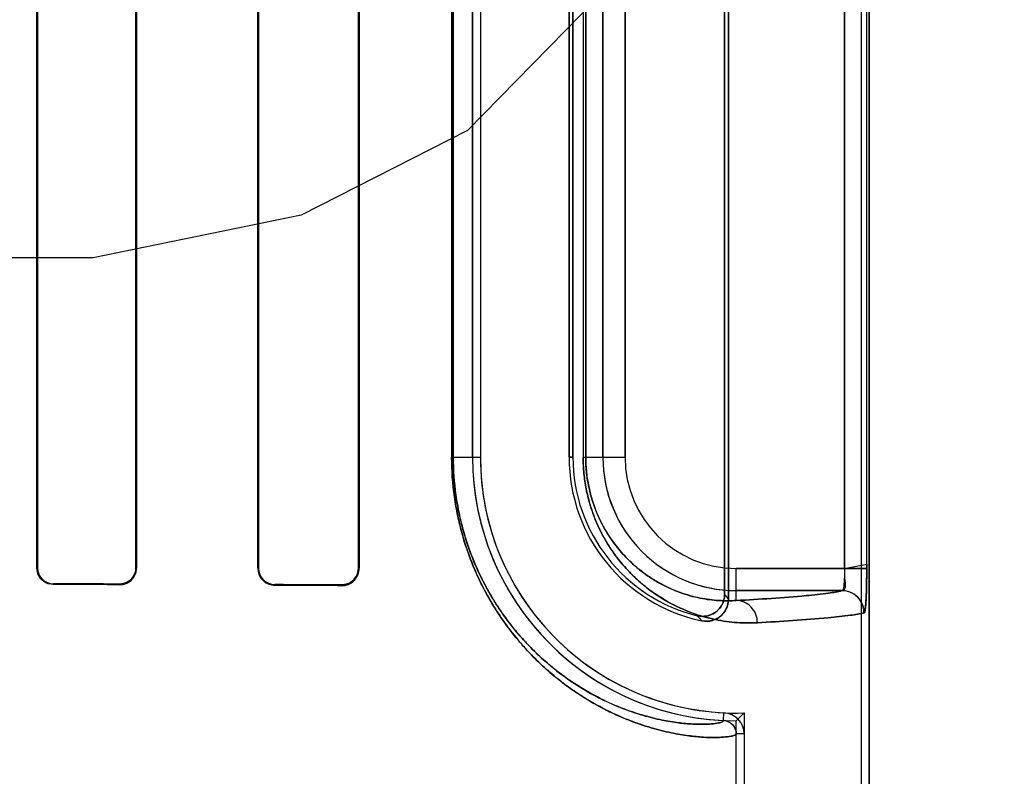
# Model space of a CAD drawing. Header units: millimetres. Extents: x 0 to 297, y 0 to 210.
# Tile 142 of 256: x 56.594 to 56.772, y 157.466 to 157.602. Entities that reach past the tile are written whole.
import ezdxf

# ---------------------------------------------------------------- set-up
doc = ezdxf.new("R2010")
doc.units = ezdxf.units.MM
doc.header["$LTSCALE"] = 16.335
doc.layers.get('0').update_dxf_attribs({"linetype": 'CONTINUOUS'})
for name, color, linetype in [('AXES_REF', 7, 'CONTINUOUS'), ('INTFCLR_1', 7, 'CONTINUOUS'), ('INTFCLR_72935', 7, 'CONTINUOUS')]:
    doc.layers.add(name, color=color, linetype=linetype)

msp = doc.modelspace()

# ---------------------------------------------------------------- linework, layer by layer
at = {"color": 7, "linetype": 'Continuous'}
for p, q in [((56.70489939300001, 157.6129155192), (56.6748994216, 157.5822772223)), ((56.6748994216, 157.5822772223), (56.6448994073, 157.5669580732)), ((56.6448994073, 157.5669580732), (56.6073994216, 157.559298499)), ((56.6073994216, 157.559298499), (56.547399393, 157.559298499))]:
    msp.add_line(p, q, dxfattribs=at)
for radius in [7.756662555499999, 7.756, 7.706331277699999]:
    msp.add_circle((57.52239940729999, 154.539298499), radius, dxfattribs=at)
msp.add_arc((57.52239940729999, 154.539298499), 7.68, 278.2771290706, 261.7228709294, dxfattribs=at)
at = {"layer": 'AXES_REF', "color": 9, "linetype": 'Continuous'}
for radius in [7.075609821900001, 4.7428614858]:
    msp.add_circle((57.52239940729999, 154.539298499), radius, dxfattribs=at)
at = {"layer": 'INTFCLR_1', "color": 6, "linetype": 'Continuous'}
for p, q in [((56.7460067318, 157.3392871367), (56.7460067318, 159.4753006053)), ((56.74741734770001, 157.3392871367), (56.74741734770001, 159.4752871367)), ((56.7220067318, 157.4976595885), (56.7220067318, 157.7409146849)), ((56.7213068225, 157.7400370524), (56.7213068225, 157.4985372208)), ((56.5972193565, 157.5032871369), (56.5972193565, 157.7352871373)), ((56.5973330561, 157.5032871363), (56.5973330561, 157.7352871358)), ((56.6150759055, 157.7352871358), (56.6150759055, 157.5032871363)), ((56.6151971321, 157.7352871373), (56.6151971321, 157.5032871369)), ((56.6370629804, 157.5032871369), (56.6370629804, 157.7352871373)), ((56.6371941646, 157.5032871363), (56.6371941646, 157.7352871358)), ((56.65523356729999, 157.7352871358), (56.65523356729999, 157.5032871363)), ((56.65537861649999, 157.7352871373), (56.65537861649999, 157.5032871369)), ((56.6758326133, 157.5232871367), (56.6758326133, 157.7152871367)), ((56.6772432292, 157.7152871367), (56.6772432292, 157.5232871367)), ((56.6932432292, 157.7152871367), (56.6932432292, 157.5232871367)), ((56.6939431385, 157.5232871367), (56.6939431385, 157.7152871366)), ((56.72341734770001, 157.3392871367), (56.72341734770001, 157.4733596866)), ((56.7248279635, 157.4733596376), (56.7248279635, 157.3392871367))]:
    msp.add_line(p, q, dxfattribs=at)
at = {"layer": 'INTFCLR_1', "color": 9, "linetype": 'Continuous'}
for p, q in [((56.74295969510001, 157.7353563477), (56.74295969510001, 157.5032179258)), ((56.7469555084, 157.5032179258), (56.7469555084, 157.7353563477)), ((56.6720562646, 157.7152871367), (56.6720562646, 157.5232871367)), ((56.6723513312, 157.5232871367), (56.6723513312, 157.7152871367)), ((56.69578507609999, 157.7152871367), (56.69578507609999, 157.5232871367)), ((56.6962525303, 157.5232871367), (56.6962525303, 157.7152871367)), ((56.6993487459, 157.5232871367), (56.6993487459, 157.7152871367)), ((56.7033481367, 157.7152871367), (56.7033481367, 157.5232871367)), ((56.6720562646, 157.5232871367), (56.6772432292, 157.5232871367)), ((56.6932432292, 157.5232871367), (56.6939431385, 157.5232871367)), ((56.69578507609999, 157.5232871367), (56.7033481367, 157.5232871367)), ((56.5972193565, 157.5032871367), (56.597333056, 157.5032871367)), ((56.6150759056, 157.5032871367), (56.6151971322, 157.5032871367)), ((56.63706298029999, 157.5032871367), (56.63719416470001, 157.5032871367)), ((56.6552335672, 157.5032871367), (56.65537861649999, 157.5032871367)), ((56.72341734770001, 157.4974229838), (56.72341734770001, 157.5032179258)), ((56.72341734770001, 157.5032179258), (56.7469555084, 157.5032179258)), ((56.6001757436, 157.500435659), (56.6001757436, 157.5003206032)), ((56.6121757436, 157.500277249), (56.6121757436, 157.5003968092)), ((56.6401757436, 157.5002936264), (56.6401757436, 157.5001600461)), ((56.6521757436, 157.5001011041), (56.6521757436, 157.5002429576)), ((56.742528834, 157.499218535), (56.72341734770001, 157.499218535)), ((56.7211325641, 157.4757572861), (56.7212002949, 157.4771662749)), ((56.7248279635, 157.4733595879), (56.72341734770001, 157.4733596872))]:
    msp.add_line(p, q, dxfattribs=at)
at = {"layer": 'INTFCLR_1', "color": 7, "linetype": 'Continuous'}
msp.add_lwpolyline([(56.6531504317, 157.5003986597), (56.6530503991, 157.5003672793), (56.6529480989, 157.5003390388), (56.6528436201, 157.500314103), (56.6527371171, 157.5002926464), (56.6526286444, 157.5002748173), (56.6525181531, 157.5002607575), (56.6524057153, 157.5002506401), (56.65229152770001, 157.5002446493), (56.6521757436, 157.5002429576)], dxfattribs=at)
at = {"layer": 'INTFCLR_1', "color": 6, "linetype": 'Continuous'}
for centre, radius, start, end in [((56.72341734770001, 157.5232871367), 0.04758473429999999, 180, 267.247881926), ((56.72341734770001, 157.5232871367), 0.04617411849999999, 180.0000013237, 267.2478819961), ((56.72341734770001, 157.5232871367), 0.0301741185, 180.0000020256, 258.1110808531), ((56.72341734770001, 157.5232871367), 0.0294742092, 180.0000001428, 256.164763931), ((56.6001845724, 157.5032871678), 0.002851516, 180.000634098, 269.822606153), ((56.6121871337, 157.503287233), 0.0030100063, 269.7831914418, 359.9981696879), ((56.6401901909, 157.5032872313), 0.0031272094, 180.001730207, 269.7353012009), ((56.6401877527, 157.5032871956), 0.0029935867, 180.001136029, 269.7701527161), ((56.6521923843, 157.5032873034), 0.0031862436, 269.7007606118, 359.9970045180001), ((56.721017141, 157.4733598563), 0.0024002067, 359.9959649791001, 87.244433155), ((56.721017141, 157.4733598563), 0.0038108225, 359.9959464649, 87.24521579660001)]:
    msp.add_arc(centre, radius, start, end, dxfattribs=at)
at = {"layer": 'INTFCLR_1', "color": 9, "linetype": 'Continuous'}
for centre, radius, start, end in [((56.72341734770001, 157.5232871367), 0.0240686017, 180.0000000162, 269.999999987), ((56.72341734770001, 157.5232871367), 0.0200692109, 180.0000002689, 269.9999999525), ((56.7733252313, 157.5393038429), 0.066089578, 218.085659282, 219.0588531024), ((56.773578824, 157.5462595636), 0.0770365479, 222.0440516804, 222.9598197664)]:
    msp.add_arc(centre, radius, start, end, dxfattribs=at)
at = {"layer": 'INTFCLR_1', "color": 7, "linetype": 'Continuous'}
msp.add_arc((56.7425195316, 157.4952179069), 0.0040009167, 0.0177184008, 89.86677466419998, dxfattribs=at)
at = {"layer": 'INTFCLR_1', "color": 6, "linetype": 'Continuous'}
for centre, major_axis, ratio, start_param, end_param in [((56.30617574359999, 157.4992871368), (0.441241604, 0), 0.0034906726, 0.8044638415, 0.8415583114), ((56.30617574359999, 157.4992871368), (0.4172416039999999, 0), 0.0034906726, 0.7475038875, 0.7888979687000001), ((56.30617574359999, 157.4992871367), (0.441241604, 0), 0.0034906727, 0.6694696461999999, 0.7121557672), ((56.30617574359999, 157.4992871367), (0.4172416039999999, 0), 0.0034906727, 0.5930216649, 0.642674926)]:
    msp.add_ellipse(centre, major_axis=major_axis, ratio=ratio, start_param=start_param, end_param=end_param, dxfattribs=at)
at = {"layer": 'INTFCLR_1', "color": 9, "linetype": 'Continuous'}
for points, knots in [([(56.7234173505, 157.4733596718), (56.72341737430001, 157.4732487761), (56.7230256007, 157.4730277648), (56.721845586, 157.4727949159), (56.71985930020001, 157.4726654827), (56.7173316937, 157.4727443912), (56.7146656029, 157.4730034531), (56.7115133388, 157.4735372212), (56.708589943, 157.4742691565), (56.7060177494, 157.47508677), (56.703095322, 157.4761649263), (56.6991494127, 157.4779666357), (56.6951425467, 157.4803527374), (56.6922577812, 157.4824408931), (56.6905102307, 157.4838409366), (56.6886666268, 157.4854257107), (56.6863322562, 157.4876673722), (56.68357218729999, 157.4907648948), (56.6813522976, 157.4937267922), (56.6796205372, 157.496398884), (56.67785045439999, 157.4994479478), (56.6762423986, 157.5028049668), (56.67504078, 157.5059655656), (56.6743929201, 157.5079295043), (56.6737770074, 157.5100113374), (56.67324961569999, 157.512169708), (56.67281978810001, 157.5143982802), (56.67226503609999, 157.5179086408), (56.6720562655, 157.5208938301), (56.67205626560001, 157.5232871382)], [0, 0, 0, 0, 0.004125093, 0.0132564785, 0.0482716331, 0.0750900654, 0.1080986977, 0.1475742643, 0.1940030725, 0.220035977, 0.2479478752, 0.309834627, 0.3811008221, 0.4210070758, 0.4422222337, 0.4643790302, 0.5114245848, 0.5624876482, 0.6185464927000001, 0.6489140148, 0.6808923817, 0.7496495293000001, 0.7870559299, 0.8066095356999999, 0.8265636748, 0.8678037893, 0.8891910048, 0.9109738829, 1, 1, 1, 1]), ([(56.7211325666, 157.4757572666), (56.7211329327, 157.4756492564), (56.7207697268, 157.4754248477), (56.7196394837, 157.4751879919), (56.7177623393, 157.4750496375), (56.7153621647, 157.4751120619), (56.7128336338, 157.4753478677), (56.7098420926, 157.4758460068), (56.70706751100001, 157.4765355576), (56.7046257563, 157.4773087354), (56.7018504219, 157.4783304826), (56.6981020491, 157.4800417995), (56.6942960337, 157.4823117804), (56.6915557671, 157.4842998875), (56.6898952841, 157.4856336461), (56.6881429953, 157.4871441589), (56.6859240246, 157.489281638), (56.68330039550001, 157.4922361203), (56.6811903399, 157.4950618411), (56.6795441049, 157.4976116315), (56.67786087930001, 157.5005223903), (56.6763319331, 157.5037272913), (56.67518952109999, 157.5067445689), (56.6745734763, 157.5086198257), (56.6739877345, 157.5106079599), (56.67348620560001, 157.5126691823), (56.6730774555, 157.5147974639), (56.67254984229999, 157.5181503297), (56.6723513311, 157.5210013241), (56.6723513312, 157.5232871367)], [0, 0, 0, 0, 0.0042204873, 0.0133545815, 0.0482656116, 0.07497697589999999, 0.1078554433, 0.1471834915, 0.1934537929, 0.2194060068, 0.2472383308, 0.3089756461, 0.380119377, 0.4199814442, 0.4411803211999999, 0.4633254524, 0.5103642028, 0.5614471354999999, 0.617559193, 0.6479685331, 0.6800001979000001, 0.7489013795, 0.7864009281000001, 0.8060068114, 0.8260165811, 0.8673780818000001, 0.888831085, 0.9106825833, 1, 1, 1, 1]), ([(56.7272343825, 157.493423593), (56.72602298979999, 157.4933567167), (56.7234860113, 157.4933746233), (56.71953504, 157.4939145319), (56.7152985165, 157.4951115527), (56.7116684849, 157.4967763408), (56.7086925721, 157.4986284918), (56.70678238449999, 157.5000826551), (56.7052573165, 157.5014350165), (56.7036698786, 157.503001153), (56.701709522, 157.50529768), (56.69994661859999, 157.5079717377), (56.6986453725, 157.5104637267), (56.6977195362, 157.5126191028), (56.6969174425, 157.51500337), (56.6962885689, 157.5175999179), (56.6958797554, 157.5203864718), (56.69578507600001, 157.5223059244), (56.69578507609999, 157.5232871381)], [0, 0, 0, 0, 0.0750536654, 0.156480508, 0.2459796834, 0.3464559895, 0.4023291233, 0.4625807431, 0.4947026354, 0.5283756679, 0.6004715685, 0.6810517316, 0.7259046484, 0.7742538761, 0.8260146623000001, 0.8813433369, 0.9392998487, 1, 1, 1, 1]), ([(56.72341734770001, 157.4974229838), (56.7223774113, 157.4973564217), (56.7201967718, 157.497353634), (56.7167954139, 157.4977974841), (56.7131419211, 157.4988136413), (56.710007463, 157.5002428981), (56.7074360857, 157.501840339), (56.7057835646, 157.5030978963), (56.7044638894, 157.5042690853), (56.7030883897, 157.5056280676), (56.70138890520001, 157.5076235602), (56.6998617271, 157.5099478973), (56.6987337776, 157.512115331), (56.69793083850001, 157.5139915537), (56.6972350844, 157.5160684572), (56.6966893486, 157.5183309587), (56.6963347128, 157.520759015), (56.69625247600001, 157.5224318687), (56.6962525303, 157.5232871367)], [0, 0, 0, 0, 0.0744459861, 0.1553115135, 0.2443281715, 0.3444036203, 0.400194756, 0.4603491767, 0.4924878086, 0.5261985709, 0.5984270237, 0.6792967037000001, 0.7242751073, 0.7728542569, 0.8249392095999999, 0.880574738, 0.9388989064, 1, 1, 1, 1]), ([(56.72341734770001, 157.4974229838), (56.7276357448, 157.4976579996), (56.73320301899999, 157.4979875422), (56.7395647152, 157.498671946), (56.7417262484, 157.498999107), (56.742528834, 157.499218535)], [0, 0, 0, 0, 0.6598051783, 0.8700608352, 1, 1, 1, 1]), ([(56.7272343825, 157.493423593), (56.7272319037, 157.4939213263), (56.7270402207, 157.4949599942), (56.7261951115, 157.4963114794), (56.7249028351, 157.4972132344), (56.72389402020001, 157.4974203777), (56.72341734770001, 157.4974229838)], [0, 0, 0, 0, 0.2451610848, 0.5075751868, 0.7652119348, 1, 1, 1, 1]), ([(56.74652070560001, 157.4952191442), (56.7457104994, 157.494999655), (56.743529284, 157.4946725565), (56.7371092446, 157.493988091), (56.7314913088, 157.4936586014), (56.7272343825, 157.493423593)], [0, 0, 0, 0, 0.1299135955, 0.3401620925, 1, 1, 1, 1])]:
    msp.add_open_spline(points, degree=3, knots=knots, dxfattribs=at)
at = {"layer": 'INTFCLR_1', "color": 6, "linetype": 'Continuous'}
for points, knots in [([(56.6001757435, 157.5003206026), (56.5995819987, 157.5003226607), (56.5980425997, 157.500781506), (56.5972193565, 157.5023761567), (56.5972193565, 157.5032871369)], [0, 0, 0, 0, 0.3945883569, 1, 1, 1, 1]), ([(56.6150759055, 157.5032871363), (56.6150759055, 157.5027092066), (56.6146344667, 157.5012011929), (56.6130698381, 157.5003938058), (56.6121757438, 157.50039681)], [0, 0, 0, 0, 0.3926075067, 1, 1, 1, 1]), ([(56.7213068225, 157.4985372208), (56.7213068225, 157.4978840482), (56.720973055, 157.4965609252), (56.7193339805, 157.4947422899), (56.7174020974, 157.4944136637), (56.716369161, 157.4946680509)], [0, 0, 0, 0, 0.2761842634, 0.5501881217, 1, 1, 1, 1]), ([(56.71720102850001, 157.493760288), (56.7178275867, 157.4936283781), (56.7191671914, 157.4936753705), (56.7212589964, 157.4948552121), (56.7220067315, 157.4966179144), (56.7220067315, 157.4976595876)], [0, 0, 0, 0, 0.2757345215, 0.5514160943, 1, 1, 1, 1])]:
    msp.add_open_spline(points, degree=3, knots=knots, dxfattribs=at)
at = {"layer": 'INTFCLR_1', "color": 7, "linetype": 'Continuous'}
for points, knots in [([(56.65523356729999, 157.5032871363), (56.65523373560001, 157.5027577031), (56.65495801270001, 157.5017396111), (56.653834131, 157.5005534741), (56.652756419, 157.5002527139), (56.6521757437, 157.5002429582)], [0, 0, 0, 0, 0.3351497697, 0.6323602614, 1, 1, 1, 1]), ([(56.74295969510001, 157.5032179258), (56.7429597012, 157.5029605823), (56.7429545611, 157.5022418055), (56.74290322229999, 157.5009556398), (56.742835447, 157.5002019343), (56.7426478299, 157.499093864), (56.7424804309, 157.4991931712)], [0, 0, 0, 0, 0.1883112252, 0.5371313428, 0.8575728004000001, 1, 1, 1, 1]), ([(56.74295969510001, 157.5032179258), (56.7429597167, 157.5027602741), (56.742793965, 157.5016067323), (56.7434067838, 157.4993381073), (56.742528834, 157.499218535)], [0, 0, 0, 0, 0.3405889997, 1, 1, 1, 1]), ([(56.7464717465, 157.4951685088), (56.7465481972, 157.4950774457), (56.7467080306, 157.4957694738), (56.7467794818, 157.4966046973), (56.74689190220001, 157.4984439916), (56.7469295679, 157.5002152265), (56.7469514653, 157.501694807), (56.7469555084, 157.5027032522), (56.7469555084, 157.5032179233)], [0, 0, 0, 0, 0.0440197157, 0.1339656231, 0.45668143, 0.6255919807, 0.8094559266, 1, 1, 1, 1]), ([(56.7469555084, 157.5032179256), (56.74695549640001, 157.5024784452), (56.7469482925, 157.5010562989), (56.7469013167, 157.4990631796), (56.7468458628, 157.4971268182), (56.7466856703, 157.4958851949), (56.7465207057, 157.4952191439)], [0, 0, 0, 0, 0.2764961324, 0.5316628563, 0.7456763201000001, 1, 1, 1, 1]), ([(56.7464717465, 157.4951685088), (56.7464753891, 157.4959350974), (56.746080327, 157.4972860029), (56.7445870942, 157.4987946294), (56.7432416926, 157.4991967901), (56.7424804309, 157.4991931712)], [0, 0, 0, 0, 0.36929975, 0.6332664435, 1, 1, 1, 1])]:
    msp.add_open_spline(points, degree=3, knots=knots, dxfattribs=at)
at = {"layer": 'INTFCLR_72935', "color": 6, "linetype": 'Continuous'}
for p, q in [((56.7460067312, 157.3392871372), (56.7460067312, 159.4753140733)), ((56.74741734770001, 159.4752871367), (56.74741734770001, 157.3392871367)), ((56.7220067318, 157.7409146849), (56.7220067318, 157.4976595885)), ((56.7213068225, 157.498537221), (56.7213068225, 157.7400370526)), ((56.5972193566, 157.7352871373), (56.5972193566, 157.5032871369)), ((56.5973330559, 157.7352871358), (56.5973330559, 157.5032871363)), ((56.6150759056, 157.5032871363), (56.6150759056, 157.7352871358)), ((56.6151971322, 157.5032871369), (56.6151971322, 157.7352871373)), ((56.63706298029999, 157.7352871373), (56.63706298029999, 157.5032871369)), ((56.63719416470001, 157.7352871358), (56.63719416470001, 157.5032871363)), ((56.6552335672, 157.5032871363), (56.6552335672, 157.7352871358)), ((56.6553786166, 157.5032871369), (56.6553786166, 157.7352871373)), ((56.6758326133, 157.7152871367), (56.6758326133, 157.5232871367)), ((56.677243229, 157.7152871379), (56.677243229, 157.5232871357)), ((56.6932432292, 157.5232871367), (56.6932432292, 157.7152871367)), ((56.6939431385, 157.7152871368), (56.6939431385, 157.5232871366)), ((56.724827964, 157.4771345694), (56.724827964, 157.3392871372)), ((56.72341734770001, 157.3392871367), (56.72341734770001, 157.4757024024))]:
    msp.add_line(p, q, dxfattribs=at)
at = {"layer": 'INTFCLR_72935', "color": 9, "linetype": 'Continuous'}
for p, q in [((56.74295969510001, 157.5032179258), (56.74295969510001, 157.7353563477)), ((56.7469555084, 157.5032179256), (56.7469555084, 157.7353563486)), ((56.6720562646, 157.7152871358), (56.6720562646, 157.5232871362)), ((56.6723513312, 157.7152871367), (56.6723513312, 157.5232871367)), ((56.69578507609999, 157.7152871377), (56.69578507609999, 157.5232871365)), ((56.6962525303, 157.7152871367), (56.6962525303, 157.5232871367)), ((56.6993487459, 157.7152871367), (56.6993487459, 157.5232871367)), ((56.7033481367, 157.5232871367), (56.7033481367, 157.7152871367)), ((56.6720562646, 157.5232871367), (56.6772432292, 157.5232871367)), ((56.6939431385, 157.5232871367), (56.6932432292, 157.5232871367)), ((56.69578507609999, 157.5232871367), (56.7033481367, 157.5232871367)), ((56.597333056, 157.5032871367), (56.5972193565, 157.5032871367)), ((56.6151971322, 157.5032871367), (56.6150759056, 157.5032871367)), ((56.63719416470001, 157.5032871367), (56.63706298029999, 157.5032871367)), ((56.65537861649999, 157.5032871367), (56.6552335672, 157.5032871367)), ((56.72341734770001, 157.4974229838), (56.72341734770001, 157.5032179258)), ((56.74295969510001, 157.5032179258), (56.72341734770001, 157.5032179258)), ((56.6001757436, 157.5003206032), (56.6001757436, 157.500435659)), ((56.6121757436, 157.5003968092), (56.6121757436, 157.500277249)), ((56.6401757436, 157.5001600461), (56.6401757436, 157.5002936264)), ((56.6521757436, 157.5002429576), (56.6521757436, 157.5001011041)), ((56.72341734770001, 157.499218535), (56.742528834, 157.499218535))]:
    msp.add_line(p, q, dxfattribs=at)
at = {"layer": 'INTFCLR_72935', "color": 7, "linetype": 'Continuous'}
for p, q in [((56.74295969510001, 157.5032179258), (56.7469572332, 157.5039907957)), ((56.7469555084, 157.5032179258), (56.74295969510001, 157.5032179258))]:
    msp.add_line(p, q, dxfattribs=at)
for points in [[(56.6131721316, 157.5004429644), (56.6130696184, 157.5004095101), (56.6129648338, 157.5003794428), (56.6128578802, 157.5003529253), (56.61274893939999, 157.500330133), (56.6126380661, 157.5003112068), (56.6125251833, 157.5002962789), (56.6124103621, 157.5002855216), (56.61229382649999, 157.5002791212), (56.6121757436, 157.500277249)], [(56.6521757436, 157.5002429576), (56.6522847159, 157.5002444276), (56.6523946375, 157.5002498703), (56.6525053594, 157.5002593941), (56.65261759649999, 157.5002732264), (56.6527303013, 157.5002914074), (56.65284071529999, 157.5003134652), (56.65294786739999, 157.5003389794), (56.6530525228, 157.5003679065), (56.6531545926, 157.5004000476)], [(56.6531692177, 157.5002545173), (56.6530706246, 157.5002245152), (56.6529692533, 157.5001972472), (56.6528651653, 157.5001729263), (56.6527589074, 157.5001518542), (56.6526500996, 157.5001341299), (56.6525374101, 157.5001198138), (56.6524204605, 157.5001092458), (56.6522998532, 157.5001028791), (56.6521757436, 157.5001011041)]]:
    msp.add_lwpolyline(points, dxfattribs=at)
at = {"layer": 'INTFCLR_72935', "color": 6, "linetype": 'Continuous'}
for centre, radius, start, end in [((56.72341734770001, 157.5232871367), 0.04758473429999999, 180, 270), ((56.72341734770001, 157.5232871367), 0.04617411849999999, 180.0000013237, 271.7506546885), ((56.72341734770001, 157.5232871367), 0.0301741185, 180.0000020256, 258.1110808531), ((56.72341734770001, 157.5232871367), 0.0294742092, 180.0000002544, 256.1647639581), ((56.6401903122, 157.5032873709), 0.0031273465, 180.0042881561, 269.7330924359), ((56.6401877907, 157.5032872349), 0.0029936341, 180.0018871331, 269.7694260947), ((56.7425195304, 157.4952179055), 0.0040009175, 0.0177375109, 89.8667569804), ((56.63037852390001, 157.5687519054), 0.1315843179, 314.9967119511, 315.8720262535)]:
    msp.add_arc(centre, radius, start, end, dxfattribs=at)
at = {"layer": 'INTFCLR_72935', "color": 9, "linetype": 'Continuous'}
for centre, radius, start, end in [((56.72341734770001, 157.5232871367), 0.0240686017, 180, 270.000000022), ((56.72341734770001, 157.5232871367), 0.0200692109, 180.0000002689, 269.9999999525), ((56.7733252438, 157.5393038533), 0.0660895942, 218.0856596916, 219.0588532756), ((56.77357889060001, 157.5462596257), 0.077036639, 222.0440527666, 222.9598197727)]:
    msp.add_arc(centre, radius, start, end, dxfattribs=at)
at = {"layer": 'INTFCLR_72935', "color": 6, "linetype": 'Continuous'}
for centre, major_axis, ratio, start_param, end_param in [((56.30617574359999, 157.4992871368), (0.441241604, 0), 0.0034906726, 0.8044638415, 0.8415583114), ((56.30617574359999, 157.4992871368), (0.4172416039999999, 0), 0.0034906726, 0.7475038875, 0.7888979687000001), ((56.30617574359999, 157.4992871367), (0.441241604, 0), 0.0034906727, 0.6694696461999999, 0.7121557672), ((56.30617574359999, 157.4992871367), (0.4172416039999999, 0), 0.0034906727, 0.5930216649, 0.642674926)]:
    msp.add_ellipse(centre, major_axis=major_axis, ratio=ratio, start_param=start_param, end_param=end_param, dxfattribs=at)
at = {"layer": 'INTFCLR_72935', "color": 9, "linetype": 'Continuous'}
for points, knots in [([(56.67205626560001, 157.5232871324), (56.6720562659, 157.5208965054), (56.6722645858, 157.5179144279), (56.6728179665, 157.5144088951), (56.6732461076, 157.5121862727), (56.6738949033, 157.5095263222), (56.6746916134, 157.506972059), (56.6753958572, 157.50503167), (56.6764465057, 157.5023820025), (56.6778278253, 157.4994919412), (56.6795913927, 157.4964465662), (56.6813229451, 157.49376804), (56.68314612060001, 157.4913309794), (56.6850303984, 157.4891280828), (56.6868314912, 157.4871882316), (56.6898393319, 157.4842990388), (56.69412118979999, 157.4809628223), (56.69843818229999, 157.4783887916), (56.7016715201, 157.4768147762), (56.70454794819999, 157.4755928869), (56.7078718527, 157.474448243), (56.7115334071, 157.4735325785), (56.7146970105, 157.4729990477), (56.7173677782, 157.4727418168), (56.7198882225, 157.4726662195), (56.7218610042, 157.4727970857), (56.7230321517, 157.4730299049), (56.7234173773, 157.4732500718), (56.7234173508, 157.4733596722)], [0, 0, 0, 0, 0.08892935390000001, 0.1106974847, 0.1320156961, 0.1731121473, 0.21247223, 0.2314805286, 0.2498887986, 0.3184980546, 0.3503473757, 0.3807584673, 0.4371051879, 0.4633880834, 0.488569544, 0.5355476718, 0.6184022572, 0.6898557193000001, 0.7220813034, 0.7521202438, 0.8060674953, 0.8526640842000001, 0.8923378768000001, 0.925392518, 0.9521389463, 0.9869003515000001, 0.9959229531, 1, 1, 1, 1]), ([(56.6723513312, 157.523287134), (56.6723513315, 157.5210038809), (56.672549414, 157.5181558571), (56.6730757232, 157.5148076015), (56.6734828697, 157.5126850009), (56.6740998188, 157.5101449), (56.6748574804, 157.5077056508), (56.6755272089, 157.5058527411), (56.6765260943, 157.5033232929), (56.6778393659, 157.5005643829), (56.6795163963, 157.4976571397), (56.6811624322, 157.4951012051), (56.68289562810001, 157.4927758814), (56.6846870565, 157.4906742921), (56.6863988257, 157.4888245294), (56.6892565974, 157.4860709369), (56.693324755, 157.482892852), (56.6974269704, 157.4804431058), (56.70049860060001, 157.4789474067), (56.7032298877, 157.4777880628), (56.70638556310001, 157.4767043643), (56.70986113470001, 157.4758416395), (56.7128634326, 157.4753437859), (56.7153963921, 157.4751097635), (56.7177897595, 157.4750505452), (56.7196541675, 157.475190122), (56.72077586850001, 157.4754270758), (56.72113293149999, 157.4756504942), (56.7211325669, 157.475757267)], [0, 0, 0, 0, 0.0892203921, 0.111057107, 0.1324409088, 0.1736583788, 0.2131260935, 0.232182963, 0.2506359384, 0.3193892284, 0.3512918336, 0.3817450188, 0.4381455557, 0.4644423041, 0.4896300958, 0.5366014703, 0.6193841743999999, 0.690715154, 0.7228680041, 0.752829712, 0.8066164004, 0.8530538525, 0.8925792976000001, 0.9255035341, 0.9521432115, 0.9868018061, 0.9958277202, 1, 1, 1, 1]), ([(56.69578507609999, 157.5232871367), (56.69578507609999, 157.5223165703), (56.6958785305, 157.520401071), (56.6962840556, 157.5176227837), (56.6969115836, 157.515024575), (56.6977084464, 157.5126487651), (56.69862872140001, 157.510499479), (56.6996351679, 157.5085650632), (56.7007027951, 157.506823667), (56.7021398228, 157.5047937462), (56.7040030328, 157.5026105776), (56.7059918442, 157.5007469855), (56.7075777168, 157.4994771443), (56.7090954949, 157.4983788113), (56.7116418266, 157.4967910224), (56.7152654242, 157.4951237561), (56.7188840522, 157.4940966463), (56.7216210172, 157.4936292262), (56.7241495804, 157.4933701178), (56.7260199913, 157.4933565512), (56.7272343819, 157.4934235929)], [0, 0, 0, 0, 0.0600364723, 0.1184052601, 0.1734305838, 0.2251527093, 0.2732309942, 0.3179069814, 0.3599202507, 0.3994803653, 0.4716625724, 0.5370235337, 0.5677436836, 0.5972889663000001, 0.6528695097, 0.7531358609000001, 0.8428550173, 0.8846865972, 0.9247668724, 1, 1, 1, 1]), ([(56.6962525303, 157.5232871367), (56.6962525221, 157.522441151), (56.696333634, 157.520771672), (56.6966854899, 157.5183505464), (56.6972299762, 157.5160868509), (56.6979211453, 157.5140177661), (56.6987193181, 157.5121465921), (56.69959211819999, 157.5104630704), (56.7005178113, 157.508948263), (56.701763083, 157.5071843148), (56.70337696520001, 157.5052890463), (56.7054005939, 157.5033903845), (56.7074199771, 157.5018516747), (56.70998436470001, 157.500255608), (56.7131133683, 157.4988240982), (56.7162349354, 157.4979516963), (56.7185928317, 157.4975628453), (56.7207675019, 157.4973544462), (56.7223748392, 157.4973562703), (56.72341734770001, 157.4974229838)], [0, 0, 0, 0, 0.0604339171, 0.1191792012, 0.1745255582, 0.226533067, 0.2748338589, 0.3197007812, 0.3618819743, 0.4015493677, 0.4738586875, 0.5392604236, 0.5994174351, 0.6549168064, 0.7547846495, 0.8440250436, 0.8855731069, 0.9253749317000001, 1, 1, 1, 1]), ([(56.742528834, 157.499218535), (56.74172621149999, 157.498999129), (56.7395646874, 157.4986719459), (56.7332029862, 157.4979875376), (56.7276357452, 157.4976579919), (56.72341734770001, 157.4974229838)], [0, 0, 0, 0, 0.1299438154, 0.34019479, 1, 1, 1, 1]), ([(56.7272343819, 157.4934235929), (56.7272319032, 157.4939213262), (56.7270402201, 157.4949599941), (56.726195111, 157.4963114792), (56.7249028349, 157.4972132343), (56.7238940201, 157.4974203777), (56.72341734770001, 157.4974229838)], [0, 0, 0, 0, 0.2451610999, 0.5075752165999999, 0.7652119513, 1, 1, 1, 1]), ([(56.7272343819, 157.4934235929), (56.7314913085, 157.4936586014), (56.7371092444, 157.493988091), (56.743529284, 157.4946725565), (56.7457104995, 157.4949996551), (56.7465207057, 157.4952191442)], [0, 0, 0, 0, 0.6598379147, 0.8700864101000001, 1, 1, 1, 1])]:
    msp.add_open_spline(points, degree=3, knots=knots, dxfattribs=at)
at = {"layer": 'INTFCLR_72935', "color": 6, "linetype": 'Continuous'}
for points, knots in [([(56.6001757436, 157.5003206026), (56.5995724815, 157.5003226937), (56.5980306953, 157.5007907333), (56.5972193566, 157.5023849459), (56.5972193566, 157.5032871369)], [0, 0, 0, 0, 0.4007194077, 1, 1, 1, 1]), ([(56.5973330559, 157.5032871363), (56.5973330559, 157.5027077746), (56.59777750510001, 157.5012240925), (56.5993077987, 157.5004383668), (56.6001757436, 157.5004356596)], [0, 0, 0, 0, 0.4003021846, 1, 1, 1, 1]), ([(56.6121757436, 157.50039681), (56.61276268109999, 157.5003948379), (56.614273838, 157.5008410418), (56.6150759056, 157.5024015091), (56.6150759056, 157.5032871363)], [0, 0, 0, 0, 0.398583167, 1, 1, 1, 1]), ([(56.74295969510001, 157.5032179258), (56.74296197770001, 157.5029695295), (56.7429624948, 157.5022718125), (56.74292582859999, 157.5009924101), (56.7428493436, 157.5002028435), (56.7426923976, 157.4991630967), (56.742528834, 157.499218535)], [0, 0, 0, 0, 0.1832551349, 0.5237758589, 0.8725929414, 1, 1, 1, 1]), ([(56.716369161, 157.4946680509), (56.71700338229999, 157.4945118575), (56.7183679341, 157.4945195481), (56.7205257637, 157.4956761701), (56.7213068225, 157.4974734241), (56.7213068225, 157.498537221)], [0, 0, 0, 0, 0.2761837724, 0.5501894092, 1, 1, 1, 1]), ([(56.7220067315, 157.4976595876), (56.7220067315, 157.4970192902), (56.7216847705, 157.4957180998), (56.72009928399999, 157.4939142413), (56.7182203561, 157.4935456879), (56.71720102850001, 157.493760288)], [0, 0, 0, 0, 0.275736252, 0.5514163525, 1, 1, 1, 1]), ([(56.7211325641, 157.4757572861), (56.7217211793, 157.4757289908), (56.7229316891, 157.4751959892), (56.7234173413, 157.4739594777), (56.72341734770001, 157.4733596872)], [0, 0, 0, 0, 0.4955867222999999, 1, 1, 1, 1])]:
    msp.add_open_spline(points, degree=3, knots=knots, dxfattribs=at)
at = {"layer": 'INTFCLR_72935', "color": 7, "linetype": 'Continuous'}
for points, knots in [([(56.6121757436, 157.5002772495), (56.61279179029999, 157.5002812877), (56.6143647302, 157.5007397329), (56.6152035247, 157.502369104), (56.6151971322, 157.5032871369)], [0, 0, 0, 0, 0.4015735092, 1, 1, 1, 1]), ([(56.6521757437, 157.500101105), (56.6527199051, 157.5001071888), (56.6537429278, 157.5003625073), (56.6550089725, 157.501494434), (56.6553810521, 157.5026355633), (56.6553786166, 157.5032871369)], [0, 0, 0, 0, 0.3291493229, 0.6059017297, 1, 1, 1, 1]), ([(56.6521757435, 157.5002429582), (56.65274848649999, 157.5002508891), (56.6538240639, 157.5005484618), (56.6549541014, 157.5017295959), (56.6552361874, 157.5027561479), (56.6552335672, 157.5032871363)], [0, 0, 0, 0, 0.3625787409, 0.6638823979, 1, 1, 1, 1]), ([(56.7469572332, 157.5039907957), (56.7469595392, 157.5034756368), (56.746954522, 157.5024513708), (56.746943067, 157.5009496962), (56.7469177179, 157.4996322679), (56.7468845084, 157.4985304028), (56.7468446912, 157.4975694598), (56.746789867, 157.496703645), (56.7467264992, 157.4959364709), (56.7466411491, 157.4955180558), (56.7465854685, 157.4952366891), (56.7465207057, 157.4952191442)], [0, 0, 0, 0, 0.1753904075, 0.3487046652, 0.5113042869, 0.6238686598, 0.7243020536, 0.8377938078, 0.9227224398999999, 0.9771563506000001, 1, 1, 1, 1]), ([(56.74652070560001, 157.4952191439), (56.7466509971, 157.4956564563), (56.7468119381, 157.4965935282), (56.7468689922, 157.4981815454), (56.7469446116, 157.5004030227), (56.746955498, 157.5021278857), (56.7469555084, 157.5032179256)], [0, 0, 0, 0, 0.1687073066, 0.3556069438, 0.5925897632, 1, 1, 1, 1])]:
    msp.add_open_spline(points, degree=3, knots=knots, dxfattribs=at)

doc.saveas('drawing.dxf')
